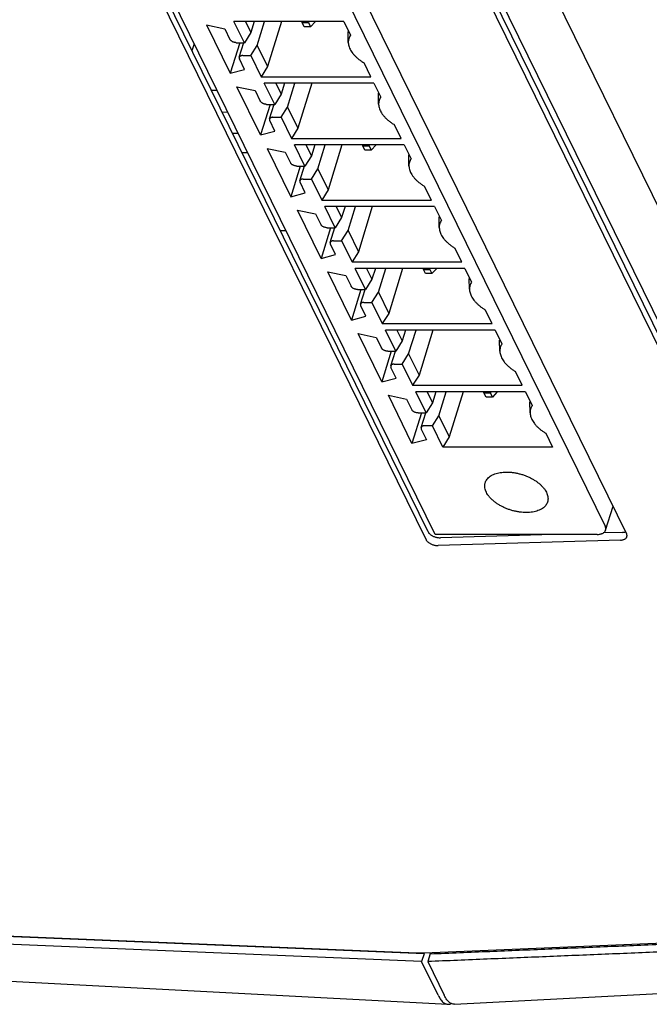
# Model space of a CAD drawing. Header units: inches. Extents: x 0 to 22, y 0 to 17.
# Tile 4 of 31: x 3 to 3.9, y 6.7 to 8.2. Entities that reach past the tile are written whole.
import ezdxf

# ---------------------------------------------------------------- set-up
doc = ezdxf.new("R2010")
doc.units = ezdxf.units.IN
doc.header["$LTSCALE"] = 1.21
doc.header["$MEASUREMENT"] = 0
doc.layers.get('0').update_dxf_attribs({"linetype": 'CONTINUOUS'})

msp = doc.modelspace()

# ---------------------------------------------------------------- linework, layer by layer
at = {"color": 7, "linetype": 'CONTINUOUS'}
for p, q in [((4.3599, 6.8575), (2.975, 9.6796)), ((4.3568, 6.8457), (2.9719, 9.6678)), ((2.9901, 9.6686), (4.375, 6.8463)), ((4.2069, 7.3621), (3.3024, 9.2052)), ((3.5875, 7.407), (2.7673, 9.0785)), ((3.5907, 7.4188), (2.7718, 9.0874)), ((3.0701, 9.0874), (3.8904, 7.4159)), ((3.6011, 7.4149), (2.79, 9.0677)), ((3.0589, 9.0555), (3.858, 7.4271)), ((3.256, 8.1845), (3.2835, 8.1788)), ((3.256, 8.1845), (3.2918, 8.1116)), ((3.4632, 8.1898), (3.2975, 8.1898)), ((3.3132, 8.1578), (3.2975, 8.1898)), ((3.3147, 8.1898), (3.3228, 8.1733)), ((3.3279, 8.1898), (3.3228, 8.1733)), ((3.3324, 8.1537), (3.3436, 8.1898)), ((3.3691, 8.1898), (3.3481, 8.1218)), ((3.4005, 8.1883), (3.4003, 8.1898)), ((3.4005, 8.1883), (3.41, 8.1883)), ((3.4036, 8.1818), (3.4005, 8.1883)), ((3.4107, 8.1898), (3.41, 8.1883)), ((3.41, 8.1883), (3.4132, 8.1818)), ((3.4206, 8.1898), (3.4132, 8.1818)), ((3.4632, 8.1898), (3.4734, 8.169)), ((3.2835, 8.1788), (3.2914, 8.1627)), ((3.3228, 8.1733), (3.3132, 8.1578)), ((3.4132, 8.1818), (3.4036, 8.1818)), ((3.4701, 8.1581), (3.4698, 8.1746)), ((3.2373, 8.1561), (3.234, 8.1455)), ((3.3061, 8.1578), (3.2918, 8.1116)), ((3.301, 8.1578), (3.3132, 8.1578)), ((3.3055, 8.1357), (3.3124, 8.1581)), ((3.3228, 8.1383), (3.3324, 8.1537)), ((3.3324, 8.1537), (3.3481, 8.1218)), ((3.3106, 8.1383), (3.3228, 8.1383)), ((3.3228, 8.1383), (3.3385, 8.1063)), ((3.3136, 8.1173), (3.3058, 8.1334)), ((3.5041, 8.1063), (3.4939, 8.1272)), ((3.2918, 8.1116), (3.3136, 8.1173)), ((3.3481, 8.1218), (3.3385, 8.1063)), ((3.3385, 8.1063), (3.5041, 8.1063)), ((3.5089, 8.0965), (3.3433, 8.0965)), ((3.359, 8.0646), (3.3433, 8.0965)), ((3.3605, 8.0965), (3.3686, 8.08)), ((3.3737, 8.0965), (3.3686, 8.08)), ((3.3782, 8.0604), (3.3894, 8.0965)), ((3.4149, 8.0965), (3.3939, 8.0285)), ((3.5089, 8.0965), (3.5192, 8.0757)), ((3.2633, 8.0859), (3.2718, 8.0859)), ((3.3018, 8.0913), (3.3293, 8.0855)), ((3.3376, 8.0184), (3.3018, 8.0913)), ((3.3293, 8.0855), (3.3371, 8.0695)), ((3.3686, 8.08), (3.359, 8.0646)), ((3.5159, 8.0649), (3.5155, 8.0813)), ((3.3519, 8.0646), (3.3376, 8.0184)), ((3.3468, 8.0646), (3.359, 8.0646)), ((3.3513, 8.0425), (3.3582, 8.0648)), ((3.2795, 8.0528), (3.2879, 8.0531)), ((3.3686, 8.045), (3.3782, 8.0604)), ((3.3782, 8.0604), (3.3939, 8.0285)), ((3.3594, 8.0241), (3.3515, 8.0401)), ((3.3564, 8.045), (3.3686, 8.045)), ((3.3686, 8.045), (3.3842, 8.0131)), ((3.5499, 8.0131), (3.5397, 8.0339)), ((3.295, 8.0213), (3.3037, 8.0209)), ((3.3376, 8.0184), (3.3594, 8.0241)), ((3.3939, 8.0285), (3.3842, 8.0131)), ((3.3842, 8.0131), (3.5499, 8.0131)), ((3.3475, 7.998), (3.375, 7.9923)), ((3.3475, 7.998), (3.3833, 7.9251)), ((3.375, 7.9923), (3.3829, 7.9763)), ((3.5547, 8.0033), (3.389, 8.0033)), ((3.4047, 7.9714), (3.389, 8.0033)), ((3.4062, 8.0033), (3.4143, 7.9868)), ((3.4194, 8.0033), (3.4143, 7.9868)), ((3.424, 7.9672), (3.4351, 8.0033)), ((3.4606, 8.0033), (3.4396, 7.9353)), ((3.492, 8.0018), (3.4918, 8.0033)), ((3.492, 8.0018), (3.5015, 8.0018)), ((3.4951, 7.9953), (3.492, 8.0018)), ((3.5047, 7.9953), (3.4951, 7.9953)), ((3.5022, 8.0033), (3.5015, 8.0018)), ((3.5015, 8.0018), (3.5047, 7.9953)), ((3.5121, 8.0033), (3.5047, 7.9953)), ((3.5547, 8.0033), (3.5649, 7.9825)), ((3.4143, 7.9868), (3.4047, 7.9714)), ((3.5616, 7.9717), (3.5613, 7.9881)), ((3.3976, 7.9714), (3.3833, 7.9251)), ((3.3925, 7.9714), (3.4047, 7.9714)), ((3.397, 7.9492), (3.4039, 7.9716)), ((3.4143, 7.9518), (3.424, 7.9672)), ((3.424, 7.9672), (3.4396, 7.9353)), ((3.4052, 7.9309), (3.3973, 7.9469)), ((3.4021, 7.9518), (3.4143, 7.9518)), ((3.4143, 7.9518), (3.43, 7.9198)), ((3.3833, 7.9251), (3.4052, 7.9309)), ((3.4396, 7.9353), (3.43, 7.9198)), ((3.5956, 7.9198), (3.5854, 7.9407)), ((3.43, 7.9198), (3.5956, 7.9198)), ((3.3933, 7.9048), (3.4208, 7.899)), ((3.4291, 7.8319), (3.3933, 7.9048)), ((3.6004, 7.9101), (3.4348, 7.9101)), ((3.4505, 7.8781), (3.4348, 7.9101)), ((3.452, 7.9101), (3.4601, 7.8935)), ((3.4652, 7.9101), (3.4601, 7.8935)), ((3.4697, 7.874), (3.4809, 7.9101)), ((3.5064, 7.9101), (3.4854, 7.842)), ((3.6004, 7.9101), (3.6107, 7.8892)), ((3.4208, 7.899), (3.4286, 7.883)), ((3.4601, 7.8935), (3.4505, 7.8781)), ((3.6074, 7.8784), (3.6071, 7.8948)), ((3.3672, 7.8741), (3.3758, 7.8739)), ((3.4434, 7.8781), (3.4291, 7.8319)), ((3.4383, 7.8781), (3.4505, 7.8781)), ((3.4428, 7.856), (3.4497, 7.8784)), ((3.4601, 7.8585), (3.4697, 7.874)), ((3.4697, 7.874), (3.4854, 7.842)), ((3.4479, 7.8585), (3.4601, 7.8585)), ((3.4601, 7.8585), (3.4758, 7.8266)), ((3.4509, 7.8376), (3.443, 7.8536)), ((3.4854, 7.842), (3.4758, 7.8266)), ((3.6414, 7.8266), (3.6312, 7.8474)), ((3.4291, 7.8319), (3.4509, 7.8376)), ((3.4758, 7.8266), (3.6414, 7.8266)), ((3.439, 7.8116), (3.4665, 7.8058)), ((3.4748, 7.7386), (3.439, 7.8116)), ((3.6462, 7.8168), (3.4806, 7.8168)), ((3.4962, 7.7849), (3.4806, 7.8168)), ((3.4978, 7.8168), (3.5059, 7.8003)), ((3.511, 7.8168), (3.5059, 7.8003)), ((3.5155, 7.7807), (3.5266, 7.8168)), ((3.5522, 7.8168), (3.5311, 7.7488)), ((3.5835, 7.8153), (3.5833, 7.8168)), ((3.5835, 7.8153), (3.5931, 7.8153)), ((3.5867, 7.8089), (3.5835, 7.8153)), ((3.5937, 7.8168), (3.5931, 7.8153)), ((3.5931, 7.8153), (3.5962, 7.8089)), ((3.6036, 7.8168), (3.5962, 7.8089)), ((3.6462, 7.8168), (3.6564, 7.796)), ((3.4665, 7.8058), (3.4744, 7.7898)), ((3.5059, 7.8003), (3.4962, 7.7849)), ((3.5962, 7.8089), (3.5867, 7.8089)), ((3.6532, 7.7852), (3.6528, 7.8016)), ((3.4891, 7.7849), (3.4748, 7.7386)), ((3.484, 7.7849), (3.4962, 7.7849)), ((3.4885, 7.7627), (3.4955, 7.7851)), ((3.5058, 7.7653), (3.5155, 7.7807)), ((3.5155, 7.7807), (3.5311, 7.7488)), ((3.4967, 7.7444), (3.4888, 7.7604)), ((3.4937, 7.7653), (3.5058, 7.7653)), ((3.5058, 7.7653), (3.5215, 7.7334)), ((3.6872, 7.7334), (3.6769, 7.7542)), ((3.4748, 7.7386), (3.4967, 7.7444)), ((3.5311, 7.7488), (3.5215, 7.7334)), ((3.5215, 7.7334), (3.6872, 7.7334)), ((3.692, 7.7236), (3.5263, 7.7236)), ((3.542, 7.6916), (3.5263, 7.7236)), ((3.5435, 7.7236), (3.5516, 7.7071)), ((3.5567, 7.7236), (3.5516, 7.7071)), ((3.5612, 7.6875), (3.5724, 7.7236)), ((3.5979, 7.7236), (3.5769, 7.6555)), ((3.692, 7.7236), (3.7022, 7.7028)), ((3.4848, 7.7183), (3.5123, 7.7126)), ((3.5206, 7.6454), (3.4848, 7.7183)), ((3.5123, 7.7126), (3.5202, 7.6965)), ((3.5516, 7.7071), (3.542, 7.6916)), ((3.6989, 7.6919), (3.6986, 7.7084)), ((3.5349, 7.6916), (3.5206, 7.6454)), ((3.5298, 7.6916), (3.542, 7.6916)), ((3.5343, 7.6695), (3.5412, 7.6919)), ((3.5516, 7.6721), (3.5612, 7.6875)), ((3.5612, 7.6875), (3.5769, 7.6555)), ((3.5424, 7.6511), (3.5346, 7.6672)), ((3.5394, 7.6721), (3.5516, 7.6721)), ((3.5516, 7.6721), (3.5673, 7.6401)), ((3.5206, 7.6454), (3.5424, 7.6511)), ((3.5769, 7.6555), (3.5673, 7.6401)), ((3.7329, 7.6401), (3.7227, 7.6609)), ((3.5673, 7.6401), (3.7329, 7.6401)), ((3.5306, 7.6251), (3.558, 7.6193)), ((3.5663, 7.5521), (3.5306, 7.6251)), ((3.558, 7.6193), (3.5659, 7.6033)), ((3.7377, 7.6303), (3.5721, 7.6303)), ((3.5877, 7.5984), (3.5721, 7.6303)), ((3.5893, 7.6303), (3.5974, 7.6138)), ((3.6025, 7.6303), (3.5974, 7.6138)), ((3.607, 7.5942), (3.6181, 7.6303)), ((3.6437, 7.6303), (3.6226, 7.5623)), ((3.675, 7.6288), (3.6749, 7.6303)), ((3.675, 7.6288), (3.6846, 7.6288)), ((3.6782, 7.6224), (3.675, 7.6288)), ((3.6877, 7.6224), (3.6782, 7.6224)), ((3.6852, 7.6303), (3.6846, 7.6288)), ((3.6846, 7.6288), (3.6877, 7.6224)), ((3.6951, 7.6303), (3.6877, 7.6224)), ((3.7377, 7.6303), (3.7479, 7.6095)), ((3.5974, 7.6138), (3.5877, 7.5984)), ((3.7447, 7.5987), (3.7443, 7.6151)), ((3.5806, 7.5984), (3.5663, 7.5521)), ((3.5756, 7.5984), (3.5877, 7.5984)), ((3.58, 7.5762), (3.587, 7.5986)), ((3.5974, 7.5788), (3.607, 7.5942)), ((3.607, 7.5942), (3.6226, 7.5623)), ((3.5803, 7.5739), (3.5882, 7.5579)), ((3.5974, 7.5788), (3.5852, 7.5788)), ((3.613, 7.5469), (3.5974, 7.5788)), ((3.5882, 7.5579), (3.5663, 7.5521)), ((3.6226, 7.5623), (3.613, 7.5469)), ((3.7685, 7.5677), (3.7787, 7.5469)), ((3.7787, 7.5469), (3.613, 7.5469)), ((3.8587, 7.4213), (3.8699, 7.4576)), ((3.8459, 7.4149), (3.6011, 7.4149)), ((3.7795, 7.4149), (3.6092, 7.4098)), ((3.8841, 7.4179), (3.8551, 7.4171)), ((3.881, 7.4062), (3.606, 7.3981)), ((2.8374, 6.8133), (3.5734, 6.7826)), ((3.5845, 6.7826), (4.3256, 6.8133)), ((3.5808, 6.7694), (2.843, 6.8001)), ((3.5845, 6.7812), (2.8467, 6.8119)), ((3.5744, 6.7826), (3.5836, 6.7826)), ((3.5845, 6.7812), (3.5808, 6.7694)), ((3.6058, 6.7186), (3.5808, 6.7694)), ((3.5845, 6.7812), (3.5837, 6.7827)), ((3.5937, 6.7812), (3.59, 6.7694)), ((3.59, 6.7694), (3.615, 6.7186)), ((3.5928, 6.783), (3.5937, 6.7812)), ((2.8057, 6.7482), (3.6205, 6.7049)), ((3.6307, 6.7049), (4.4417, 6.7482))]:
    msp.add_line(p, q, dxfattribs=at)
for points, knots in [([(3.4734, 8.169), (3.4728, 8.1681), (3.4718, 8.1664), (3.4707, 8.1636), (3.4702, 8.1608), (3.4701, 8.159), (3.4701, 8.1581)], [0, 0, 0, 0, 0.263411, 0.522785, 0.78241, 1, 1, 1, 1]), ([(3.301, 8.1578), (3.3006, 8.1578), (3.2997, 8.1579), (3.2984, 8.1581), (3.2971, 8.1585), (3.2958, 8.159), (3.2946, 8.1596), (3.2935, 8.1603), (3.2926, 8.161), (3.2919, 8.1618), (3.2915, 8.1624), (3.2914, 8.1627)], [0, 0, 0, 0, 0.114894, 0.234417, 0.355551, 0.476844, 0.594657, 0.707967, 0.813731, 0.911467, 1, 1, 1, 1]), ([(3.4701, 8.1581), (3.4701, 8.158), (3.4702, 8.1567), (3.4705, 8.1544), (3.4714, 8.1512), (3.4723, 8.1491), (3.4728, 8.1481)], [0, 0, 0, 0, 0.05235, 0.352488, 0.667645, 1, 1, 1, 1]), ([(3.3106, 8.1383), (3.3102, 8.1383), (3.3094, 8.1382), (3.3083, 8.138), (3.3073, 8.1377), (3.3065, 8.1372), (3.3059, 8.1366), (3.3056, 8.136), (3.3055, 8.1357), (3.3055, 8.1357)], [0, 0, 0, 0, 0.200709, 0.386907, 0.55595, 0.709381, 0.84819, 0.979057, 1, 1, 1, 1]), ([(3.4728, 8.1481), (3.4733, 8.147), (3.4746, 8.1447), (3.4768, 8.1416), (3.4795, 8.1384), (3.4826, 8.1354), (3.4861, 8.1325), (3.4898, 8.1297), (3.4925, 8.128), (3.4939, 8.1272)], [0, 0, 0, 0, 0.122684, 0.252517, 0.389226, 0.533029, 0.683001, 0.83902, 1, 1, 1, 1]), ([(3.3055, 8.1357), (3.3054, 8.1355), (3.3054, 8.135), (3.3054, 8.1345), (3.3055, 8.1342)], [0, 0, 0, 0, 0.442917, 1, 1, 1, 1]), ([(3.3468, 8.0646), (3.3463, 8.0646), (3.3455, 8.0647), (3.3441, 8.0649), (3.3428, 8.0652), (3.3416, 8.0657), (3.3404, 8.0663), (3.3393, 8.067), (3.3384, 8.0678), (3.3377, 8.0686), (3.3373, 8.0692), (3.3371, 8.0695)], [0, 0, 0, 0, 0.114894, 0.234417, 0.355551, 0.476844, 0.594657, 0.707967, 0.813731, 0.911467, 1, 1, 1, 1]), ([(3.5192, 8.0757), (3.5186, 8.0749), (3.5176, 8.0732), (3.5165, 8.0703), (3.516, 8.0676), (3.5159, 8.0657), (3.5159, 8.0649)], [0, 0, 0, 0, 0.263411, 0.522785, 0.78241, 1, 1, 1, 1]), ([(3.5159, 8.0649), (3.5159, 8.0647), (3.5159, 8.0635), (3.5162, 8.0612), (3.5171, 8.058), (3.518, 8.0559), (3.5185, 8.0548)], [0, 0, 0, 0, 0.05235, 0.352488, 0.667645, 1, 1, 1, 1]), ([(3.5185, 8.0548), (3.5191, 8.0537), (3.5203, 8.0515), (3.5226, 8.0483), (3.5253, 8.0452), (3.5284, 8.0421), (3.5318, 8.0392), (3.5356, 8.0365), (3.5383, 8.0347), (3.5397, 8.0339)], [0, 0, 0, 0, 0.122684, 0.252517, 0.389226, 0.533029, 0.683001, 0.83902, 1, 1, 1, 1]), ([(3.3513, 8.0425), (3.3512, 8.0422), (3.3511, 8.0418), (3.3512, 8.0413), (3.3512, 8.041)], [0, 0, 0, 0, 0.442917, 1, 1, 1, 1]), ([(3.3564, 8.045), (3.356, 8.045), (3.3552, 8.045), (3.3541, 8.0448), (3.3531, 8.0444), (3.3523, 8.0439), (3.3517, 8.0433), (3.3514, 8.0428), (3.3513, 8.0425), (3.3513, 8.0425)], [0, 0, 0, 0, 0.200709, 0.386907, 0.55595, 0.709381, 0.84819, 0.979057, 1, 1, 1, 1]), ([(3.3925, 7.9714), (3.3921, 7.9714), (3.3912, 7.9714), (3.3899, 7.9716), (3.3886, 7.972), (3.3873, 7.9725), (3.3861, 7.9731), (3.3851, 7.9738), (3.3841, 7.9745), (3.3834, 7.9754), (3.383, 7.976), (3.3829, 7.9763)], [0, 0, 0, 0, 0.114894, 0.234417, 0.355551, 0.476844, 0.594657, 0.707967, 0.813731, 0.911467, 1, 1, 1, 1]), ([(3.5649, 7.9825), (3.5643, 7.9817), (3.5633, 7.9799), (3.5623, 7.9771), (3.5617, 7.9743), (3.5616, 7.9725), (3.5616, 7.9717)], [0, 0, 0, 0, 0.263411, 0.522785, 0.78241, 1, 1, 1, 1]), ([(3.5616, 7.9717), (3.5617, 7.9715), (3.5617, 7.9702), (3.562, 7.9679), (3.5629, 7.9647), (3.5638, 7.9626), (3.5643, 7.9616)], [0, 0, 0, 0, 0.05235, 0.352488, 0.667645, 1, 1, 1, 1]), ([(3.5643, 7.9616), (3.5648, 7.9605), (3.5661, 7.9583), (3.5684, 7.9551), (3.571, 7.9519), (3.5741, 7.9489), (3.5776, 7.946), (3.5814, 7.9432), (3.584, 7.9415), (3.5854, 7.9407)], [0, 0, 0, 0, 0.122684, 0.252517, 0.389226, 0.533029, 0.683001, 0.83902, 1, 1, 1, 1]), ([(3.397, 7.9492), (3.397, 7.949), (3.3969, 7.9485), (3.3969, 7.948), (3.397, 7.9477)], [0, 0, 0, 0, 0.442917, 1, 1, 1, 1]), ([(3.4021, 7.9518), (3.4017, 7.9518), (3.4009, 7.9517), (3.3998, 7.9515), (3.3989, 7.9512), (3.398, 7.9507), (3.3974, 7.9501), (3.3971, 7.9495), (3.397, 7.9493), (3.397, 7.9492)], [0, 0, 0, 0, 0.200709, 0.386907, 0.55595, 0.709381, 0.84819, 0.979057, 1, 1, 1, 1]), ([(3.6107, 7.8892), (3.6101, 7.8884), (3.6091, 7.8867), (3.608, 7.8839), (3.6075, 7.8811), (3.6074, 7.8793), (3.6074, 7.8784)], [0, 0, 0, 0, 0.263411, 0.522785, 0.78241, 1, 1, 1, 1]), ([(3.4383, 7.8781), (3.4379, 7.8781), (3.437, 7.8782), (3.4357, 7.8784), (3.4343, 7.8788), (3.4331, 7.8792), (3.4319, 7.8798), (3.4308, 7.8805), (3.4299, 7.8813), (3.4292, 7.8821), (3.4288, 7.8827), (3.4286, 7.883)], [0, 0, 0, 0, 0.114894, 0.234417, 0.355551, 0.476844, 0.594657, 0.707967, 0.813731, 0.911467, 1, 1, 1, 1]), ([(3.6074, 7.8784), (3.6074, 7.8782), (3.6075, 7.877), (3.6078, 7.8747), (3.6086, 7.8715), (3.6095, 7.8694), (3.61, 7.8683)], [0, 0, 0, 0, 0.05235, 0.352488, 0.667645, 1, 1, 1, 1]), ([(3.4428, 7.856), (3.4427, 7.8558), (3.4426, 7.8553), (3.4427, 7.8548), (3.4427, 7.8545)], [0, 0, 0, 0, 0.442917, 1, 1, 1, 1]), ([(3.4479, 7.8585), (3.4475, 7.8585), (3.4467, 7.8585), (3.4456, 7.8583), (3.4446, 7.8579), (3.4438, 7.8574), (3.4432, 7.8568), (3.4429, 7.8563), (3.4428, 7.856), (3.4428, 7.856)], [0, 0, 0, 0, 0.200709, 0.386907, 0.55595, 0.709381, 0.84819, 0.979057, 1, 1, 1, 1]), ([(3.61, 7.8683), (3.6106, 7.8672), (3.6118, 7.865), (3.6141, 7.8618), (3.6168, 7.8587), (3.6199, 7.8557), (3.6233, 7.8527), (3.6271, 7.85), (3.6298, 7.8483), (3.6312, 7.8474)], [0, 0, 0, 0, 0.122684, 0.252517, 0.389226, 0.533029, 0.683001, 0.83902, 1, 1, 1, 1]), ([(3.6564, 7.796), (3.6558, 7.7952), (3.6548, 7.7934), (3.6538, 7.7906), (3.6532, 7.7878), (3.6531, 7.786), (3.6532, 7.7852)], [0, 0, 0, 0, 0.263411, 0.522785, 0.78241, 1, 1, 1, 1]), ([(3.484, 7.7849), (3.4836, 7.7849), (3.4827, 7.7849), (3.4814, 7.7852), (3.4801, 7.7855), (3.4788, 7.786), (3.4776, 7.7866), (3.4766, 7.7873), (3.4757, 7.7881), (3.4749, 7.7889), (3.4745, 7.7895), (3.4744, 7.7898)], [0, 0, 0, 0, 0.114894, 0.234417, 0.355551, 0.476844, 0.594657, 0.707967, 0.813731, 0.911467, 1, 1, 1, 1]), ([(3.6532, 7.7852), (3.6532, 7.785), (3.6532, 7.7838), (3.6535, 7.7814), (3.6544, 7.7782), (3.6553, 7.7761), (3.6558, 7.7751)], [0, 0, 0, 0, 0.05235, 0.352488, 0.667645, 1, 1, 1, 1]), ([(3.6558, 7.7751), (3.6563, 7.774), (3.6576, 7.7718), (3.6599, 7.7686), (3.6626, 7.7655), (3.6656, 7.7624), (3.6691, 7.7595), (3.6729, 7.7567), (3.6756, 7.755), (3.6769, 7.7542)], [0, 0, 0, 0, 0.122684, 0.252517, 0.389226, 0.533029, 0.683001, 0.83902, 1, 1, 1, 1]), ([(3.4885, 7.7627), (3.4885, 7.7625), (3.4884, 7.762), (3.4884, 7.7615), (3.4885, 7.7613)], [0, 0, 0, 0, 0.442917, 1, 1, 1, 1]), ([(3.4937, 7.7653), (3.4932, 7.7653), (3.4925, 7.7653), (3.4913, 7.765), (3.4904, 7.7647), (3.4896, 7.7642), (3.4889, 7.7636), (3.4886, 7.7631), (3.4885, 7.7628), (3.4885, 7.7627)], [0, 0, 0, 0, 0.200709, 0.386907, 0.55595, 0.709381, 0.84819, 0.979057, 1, 1, 1, 1]), ([(3.5298, 7.6916), (3.5294, 7.6916), (3.5285, 7.6917), (3.5272, 7.6919), (3.5259, 7.6923), (3.5246, 7.6928), (3.5234, 7.6934), (3.5223, 7.694), (3.5214, 7.6948), (3.5207, 7.6956), (3.5203, 7.6962), (3.5202, 7.6965)], [0, 0, 0, 0, 0.114894, 0.234417, 0.355551, 0.476844, 0.594657, 0.707967, 0.813731, 0.911467, 1, 1, 1, 1]), ([(3.7022, 7.7028), (3.7016, 7.7019), (3.7006, 7.7002), (3.6995, 7.6974), (3.699, 7.6946), (3.6989, 7.6928), (3.6989, 7.6919)], [0, 0, 0, 0, 0.263411, 0.522785, 0.78241, 1, 1, 1, 1]), ([(3.6989, 7.6919), (3.6989, 7.6918), (3.699, 7.6905), (3.6993, 7.6882), (3.7002, 7.685), (3.701, 7.6829), (3.7016, 7.6818)], [0, 0, 0, 0, 0.05235, 0.352488, 0.667645, 1, 1, 1, 1]), ([(3.7016, 7.6818), (3.7021, 7.6807), (3.7034, 7.6785), (3.7056, 7.6753), (3.7083, 7.6722), (3.7114, 7.6692), (3.7148, 7.6663), (3.7186, 7.6635), (3.7213, 7.6618), (3.7227, 7.6609)], [0, 0, 0, 0, 0.122684, 0.252517, 0.389226, 0.533029, 0.683001, 0.83902, 1, 1, 1, 1]), ([(3.5343, 7.6695), (3.5342, 7.6693), (3.5341, 7.6688), (3.5342, 7.6683), (3.5343, 7.668)], [0, 0, 0, 0, 0.442917, 1, 1, 1, 1]), ([(3.5394, 7.6721), (3.539, 7.6721), (3.5382, 7.672), (3.5371, 7.6718), (3.5361, 7.6714), (3.5353, 7.671), (3.5347, 7.6703), (3.5344, 7.6698), (3.5343, 7.6695), (3.5343, 7.6695)], [0, 0, 0, 0, 0.200709, 0.386907, 0.55595, 0.709381, 0.84819, 0.979057, 1, 1, 1, 1]), ([(3.5756, 7.5984), (3.5751, 7.5984), (3.5742, 7.5984), (3.5729, 7.5987), (3.5716, 7.599), (3.5703, 7.5995), (3.5692, 7.6001), (3.5681, 7.6008), (3.5672, 7.6016), (3.5664, 7.6024), (3.5661, 7.603), (3.5659, 7.6033)], [0, 0, 0, 0, 0.114894, 0.234417, 0.355551, 0.476844, 0.594657, 0.707967, 0.813731, 0.911467, 1, 1, 1, 1]), ([(3.7479, 7.6095), (3.7474, 7.6087), (3.7463, 7.607), (3.7453, 7.6041), (3.7447, 7.6014), (3.7447, 7.5995), (3.7447, 7.5987)], [0, 0, 0, 0, 0.263411, 0.522785, 0.78241, 1, 1, 1, 1]), ([(3.7447, 7.5987), (3.7447, 7.5985), (3.7447, 7.5973), (3.745, 7.595), (3.7459, 7.5917), (3.7468, 7.5897), (3.7473, 7.5886)], [0, 0, 0, 0, 0.05235, 0.352488, 0.667645, 1, 1, 1, 1]), ([(3.7473, 7.5886), (3.7479, 7.5875), (3.7491, 7.5853), (3.7514, 7.5821), (3.7541, 7.579), (3.7571, 7.5759), (3.7606, 7.573), (3.7644, 7.5702), (3.7671, 7.5685), (3.7685, 7.5677)], [0, 0, 0, 0, 0.122684, 0.252517, 0.389226, 0.533029, 0.683001, 0.83902, 1, 1, 1, 1]), ([(3.58, 7.5762), (3.58, 7.576), (3.5799, 7.5755), (3.5799, 7.575), (3.58, 7.5748)], [0, 0, 0, 0, 0.442917, 1, 1, 1, 1]), ([(3.5852, 7.5788), (3.5848, 7.5788), (3.584, 7.5788), (3.5829, 7.5786), (3.5819, 7.5782), (3.5811, 7.5777), (3.5805, 7.5771), (3.5802, 7.5766), (3.5801, 7.5763), (3.58, 7.5762)], [0, 0, 0, 0, 0.200709, 0.386907, 0.55595, 0.709381, 0.84819, 0.979057, 1, 1, 1, 1]), ([(3.677, 7.493), (3.6771, 7.4934), (3.6776, 7.4948), (3.6787, 7.4971), (3.6807, 7.4996), (3.6832, 7.5019), (3.6861, 7.5039), (3.6895, 7.5056), (3.6933, 7.507), (3.6974, 7.508), (3.7019, 7.5087), (3.7066, 7.5091), (3.7115, 7.5091), (3.7165, 7.5087), (3.7217, 7.508), (3.7268, 7.5069), (3.732, 7.5056), (3.737, 7.5039), (3.7419, 7.5019), (3.7466, 7.4996), (3.751, 7.4971), (3.7551, 7.4943), (3.7588, 7.4914), (3.7621, 7.4883), (3.765, 7.4852), (3.7674, 7.4819), (3.7687, 7.4796), (3.7693, 7.4785)], [0, 0, 0, 0, 0.012105, 0.040398, 0.069699, 0.100392, 0.132973, 0.167725, 0.204617, 0.243866, 0.285249, 0.328557, 0.37374, 0.420267, 0.468004, 0.516566, 0.565403, 0.614412, 0.662996, 0.710807, 0.757635, 0.802904, 0.846549, 0.88824, 0.927689, 0.965006, 1, 1, 1, 1]), ([(3.6786, 7.4785), (3.6781, 7.4795), (3.6772, 7.4817), (3.6764, 7.485), (3.6761, 7.4882), (3.6764, 7.4909), (3.6768, 7.4925), (3.677, 7.493)], [0, 0, 0, 0, 0.238657, 0.463873, 0.677353, 0.884058, 1, 1, 1, 1]), ([(3.771, 7.4639), (3.7709, 7.4635), (3.7704, 7.4621), (3.7692, 7.4599), (3.7672, 7.4573), (3.7648, 7.4551), (3.7618, 7.4531), (3.7584, 7.4514), (3.7546, 7.45), (3.7505, 7.4489), (3.7461, 7.4482), (3.7414, 7.4479), (3.7365, 7.4479), (3.7314, 7.4482), (3.7263, 7.449), (3.7211, 7.45), (3.716, 7.4514), (3.711, 7.4531), (3.7061, 7.4551), (3.7014, 7.4574), (3.697, 7.4599), (3.6929, 7.4626), (3.6892, 7.4655), (3.6858, 7.4686), (3.6829, 7.4718), (3.6805, 7.4751), (3.6792, 7.4773), (3.6786, 7.4785)], [0, 0, 0, 0, 0.012105, 0.040398, 0.069699, 0.100392, 0.132973, 0.167725, 0.204617, 0.243866, 0.285249, 0.328557, 0.37374, 0.420267, 0.468004, 0.516566, 0.565403, 0.614412, 0.662996, 0.710807, 0.757635, 0.802904, 0.846549, 0.88824, 0.927689, 0.965006, 1, 1, 1, 1]), ([(3.7693, 7.4785), (3.7698, 7.4774), (3.7707, 7.4753), (3.7716, 7.472), (3.7718, 7.4687), (3.7716, 7.4661), (3.7712, 7.4645), (3.771, 7.4639)], [0, 0, 0, 0, 0.238657, 0.463873, 0.677353, 0.884058, 1, 1, 1, 1]), ([(3.8587, 7.4213), (3.8588, 7.4216), (3.859, 7.4225), (3.859, 7.424), (3.8586, 7.4255), (3.8582, 7.4266), (3.858, 7.4271)], [0, 0, 0, 0, 0.193068, 0.445807, 0.713383, 1, 1, 1, 1]), ([(3.5907, 7.4188), (3.5909, 7.4183), (3.5915, 7.4174), (3.5925, 7.4161), (3.5934, 7.4153), (3.5938, 7.4149)], [0, 0, 0, 0, 0.308109, 0.642656, 1, 1, 1, 1]), ([(3.5938, 7.4149), (3.5943, 7.4145), (3.5954, 7.4137), (3.5971, 7.4127), (3.5983, 7.4121), (3.5989, 7.4118)], [0, 0, 0, 0, 0.31894, 0.654298, 1, 1, 1, 1]), ([(3.5989, 7.4118), (3.5996, 7.4116), (3.6009, 7.4111), (3.603, 7.4105), (3.605, 7.4101), (3.6064, 7.4099), (3.6071, 7.4099)], [0, 0, 0, 0, 0.250231, 0.502454, 0.752722, 1, 1, 1, 1]), ([(3.8459, 7.4149), (3.8466, 7.4149), (3.8481, 7.4149), (3.8503, 7.4152), (3.8523, 7.4157), (3.8541, 7.4164), (3.8556, 7.4173), (3.8569, 7.4184), (3.8579, 7.4196), (3.8584, 7.4206), (3.8586, 7.4212), (3.8587, 7.4213)], [0, 0, 0, 0, 0.151754, 0.295738, 0.430342, 0.556015, 0.672094, 0.780091, 0.881534, 0.978843, 1, 1, 1, 1]), ([(3.881, 7.4062), (3.8816, 7.4062), (3.8829, 7.4063), (3.8847, 7.4066), (3.8863, 7.4072), (3.8878, 7.4078), (3.889, 7.4087), (3.89, 7.4097), (3.8906, 7.4107), (3.8908, 7.4114), (3.8909, 7.4116)], [0, 0, 0, 0, 0.160842, 0.313416, 0.455195, 0.587034, 0.708917, 0.821462, 0.928403, 1, 1, 1, 1]), ([(3.8841, 7.4179), (3.8848, 7.418), (3.8861, 7.418), (3.8877, 7.4183), (3.8886, 7.4186), (3.889, 7.4187)], [0, 0, 0, 0, 0.395382, 0.770441, 1, 1, 1, 1]), ([(3.8909, 7.4116), (3.8909, 7.4118), (3.8911, 7.4123), (3.8911, 7.4133), (3.8909, 7.4146), (3.8906, 7.4155), (3.8904, 7.4159)], [0, 0, 0, 0, 0.088737, 0.375495, 0.677538, 1, 1, 1, 1]), ([(3.5875, 7.407), (3.5877, 7.4065), (3.5883, 7.4056), (3.5894, 7.4043), (3.5907, 7.4031), (3.5922, 7.402), (3.5939, 7.401), (3.5958, 7.4001), (3.5978, 7.3993), (3.5998, 7.3987), (3.6019, 7.3983), (3.604, 7.3981), (3.6054, 7.3981), (3.606, 7.3981)], [0, 0, 0, 0, 0.071674, 0.149498, 0.232625, 0.321297, 0.414534, 0.510646, 0.609491, 0.709123, 0.807982, 0.905661, 1, 1, 1, 1]), ([(4.3325, 6.8009), (4.2986, 6.7995), (4.2322, 6.7956), (4.1343, 6.792), (4.0399, 6.788), (3.9482, 6.7842), (3.8581, 6.7805), (3.7689, 6.7768), (3.6797, 6.7731), (3.62, 6.7707), (3.59, 6.7694)], [0, 0, 0, 0, 0.136992, 0.268491, 0.395231, 0.518425, 0.639286, 0.759027, 0.878861, 1, 1, 1, 1]), ([(3.5937, 6.7812), (3.6236, 6.7824), (3.6833, 6.7849), (3.7726, 6.7886), (3.8618, 6.7923), (3.9518, 6.796), (4.0436, 6.7998), (4.138, 6.8038), (4.2323, 6.8073), (4.2952, 6.8108), (4.3256, 6.8122)], [0, 0, 0, 0, 0.122873, 0.244421, 0.365875, 0.488465, 0.613422, 0.741976, 0.875357, 1, 1, 1, 1]), ([(3.5734, 6.7826), (3.5735, 6.7826), (3.5738, 6.7826), (3.5741, 6.7826), (3.5744, 6.7826)], [0, 0, 0, 0, 0.249147, 1, 1, 1, 1]), ([(3.5836, 6.7826), (3.5836, 6.7826), (3.584, 6.7826), (3.5843, 6.7826), (3.5845, 6.7826)], [0, 0, 0, 0, 0.249136, 1, 1, 1, 1]), ([(3.6058, 6.7186), (3.6064, 6.7174), (3.6072, 6.7158), (3.6081, 6.7144), (3.6083, 6.7141)], [0, 0, 0, 0, 0.792697, 1, 1, 1, 1]), ([(3.6083, 6.7141), (3.6088, 6.7133), (3.6099, 6.7117), (3.6119, 6.7094), (3.6135, 6.7079), (3.6143, 6.7073)], [0, 0, 0, 0, 0.294176, 0.665526, 1, 1, 1, 1]), ([(3.6307, 6.7049), (3.6307, 6.7049), (3.6299, 6.7049), (3.6282, 6.705), (3.6257, 6.7059), (3.6234, 6.7073), (3.6211, 6.7094), (3.6189, 6.7119), (3.6176, 6.7139), (3.6169, 6.715)], [0, 0, 0, 0, 0.005931, 0.140981, 0.28156, 0.434356, 0.60351, 0.791312, 1, 1, 1, 1]), ([(3.6143, 6.7073), (3.615, 6.7068), (3.6165, 6.7059), (3.6187, 6.7051), (3.62, 6.705), (3.6205, 6.7049)], [0, 0, 0, 0, 0.404592, 0.776833, 1, 1, 1, 1]), ([(3.6205, 6.7049), (3.6208, 6.7049), (3.6219, 6.7049), (3.623, 6.7051), (3.6238, 6.7053)], [0, 0, 0, 0, 0.271794, 1, 1, 1, 1])]:
    msp.add_open_spline(points, degree=3, knots=knots, dxfattribs=at)
for points in [[(3.3055, 8.1342), (3.3055, 8.1339), (3.3056, 8.1336), (3.3058, 8.1334)], [(3.3512, 8.041), (3.3513, 8.0407), (3.3514, 8.0404), (3.3515, 8.0401)], [(3.3095, 7.9917), (3.3123, 7.9917), (3.3152, 7.9917), (3.318, 7.9917)], [(3.397, 7.9477), (3.3971, 7.9474), (3.3972, 7.9472), (3.3973, 7.9469)], [(3.4427, 7.8545), (3.4428, 7.8542), (3.4429, 7.8539), (3.443, 7.8536)], [(3.4885, 7.7613), (3.4886, 7.761), (3.4887, 7.7607), (3.4888, 7.7604)], [(3.5343, 7.668), (3.5343, 7.6677), (3.5344, 7.6674), (3.5346, 7.6672)], [(3.58, 7.5748), (3.5801, 7.5745), (3.5802, 7.5742), (3.5803, 7.5739)], [(3.6071, 7.4099), (3.6078, 7.4098), (3.6085, 7.4098), (3.6092, 7.4098)], [(3.7373, 7.4149), (3.7371, 7.4145), (3.737, 7.4141), (3.7369, 7.4137)], [(3.6169, 6.715), (3.6162, 6.7161), (3.6156, 6.7174), (3.615, 6.7186)], [(3.6238, 6.7053), (3.6244, 6.7055), (3.625, 6.7058), (3.6256, 6.706)]]:
    msp.add_open_spline(points, degree=3, dxfattribs=at)

doc.saveas('drawing.dxf')
